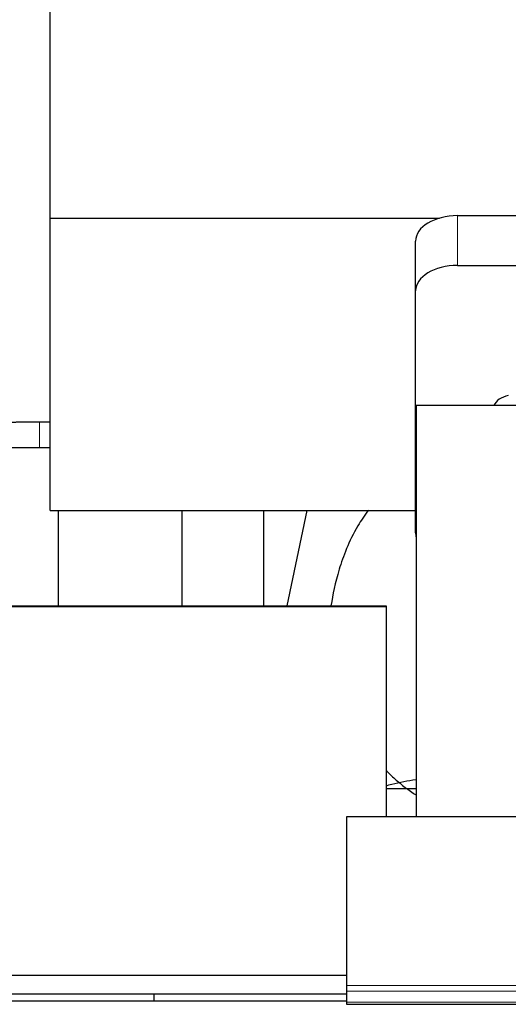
# Model space of a CAD drawing. Header units: inches. Extents: x 0 to 23760, y -13 to 16800.
# Tile 164 of 209: x 16041 to 16274, y 13955 to 14426. Entities that reach past the tile are written whole.
import ezdxf

# ---------------------------------------------------------------- set-up
doc = ezdxf.new("R2010")
doc.units = ezdxf.units.IN
doc.layers.add('254', color=7, linetype='Continuous', true_color=0xffffff)

msp = doc.modelspace()

# ---------------------------------------------------------------- linework, layer by layer
at = {"layer": '254', "color": 2, "linetype": 'Continuous', "lineweight": 25}
for p, q in [((16055.217, 14330.631), (16055.217, 14463.535)), ((16249.77, 14331.835), (16314.591, 14331.835)), ((16055.217, 14190.977), (16055.217, 14330.631)), ((16055.217, 14330.631), (16241.112, 14330.631)), ((16229.77, 14295.859), (16229.77, 14319.661)), ((16249.77, 14308.033), (16304.256, 14308.033)), ((16229.77, 14180.205), (16229.77, 14295.859)), ((16230.057, 14241.056), (16230.057, 14044.489)), ((16309.326, 14241.056), (16230.057, 14241.056)), ((16055.218, 14233.073), (16050.114, 14233.073)), ((16050.114, 14221.073), (16055.218, 14221.073)), ((16055.217, 14190.977), (16229.775, 14190.977)), ((16059.217, 14145.277), (16059.217, 14190.977)), ((16118.057, 14190.977), (16118.057, 14145.274)), ((16157.057, 14190.977), (16157.057, 14145.272)), ((16177.9, 14190.975), (16168.269, 14145.272)), ((15634.837, 14145.274), (16215.717, 14145.274)), ((15658.717, 14145.019), (16215.717, 14145.019)), ((16215.717, 14145.274), (16215.717, 14135.274)), ((16215.717, 14145.019), (16215.717, 14044.49)), ((16230.055, 14057.828), (16215.714, 14057.828)), ((16196.717, 14044.488), (16196.717, 13963.853)), ((16309.62, 14044.488), (16196.717, 14044.488)), ((16196.709, 13968.631), (15659.518, 13968.631)), ((16196.709, 13959.76), (15659.518, 13959.76)), ((16104.72, 13959.761), (16104.72, 13956.555)), ((16196.717, 13963.853), (16196.717, 13961.119)), ((16196.717, 13961.119), (16196.717, 13955.871)), ((15651.217, 13956.554), (16196.718, 13956.554)), ((16196.717, 13955.871), (16196.717, 13954.856)), ((16196.717, 13954.856), (16753.717, 13954.856))]:
    msp.add_line(p, q, dxfattribs=at)
at = {"layer": '254', "color": 110, "linetype": 'Continuous', "lineweight": 13}
for p, q in [((16249.77, 14308.033), (16249.77, 14331.835)), ((16050.114, 14233.073), (16050.114, 14221.073)), ((16196.717, 13963.853), (16753.717, 13963.853)), ((16196.717, 13961.119), (16753.717, 13961.119)), ((16196.717, 13955.871), (16753.717, 13955.871))]:
    msp.add_line(p, q, dxfattribs=at)
at = {"layer": '254', "color": 2, "linetype": 'Continuous', "lineweight": 25}
for centre, major_axis, ratio, start_param, end_param in [((16249.77, 14319.661), (-20, 0), 0.608706, 4.712389, 6.2831853), ((16249.77, 14295.859), (-20, 0), 0.608706, 4.712389, 6.2831853), ((16276.911, 14238.978), (10.208, 0), 0.7029015, 1.8567446, 2.8477011), ((16249.77, 14180.205), (-20, 0), 0.608706, 0, 0.1694742)]:
    msp.add_ellipse(centre, major_axis=major_axis, ratio=ratio, start_param=start_param, end_param=end_param, dxfattribs=at)
for points in [[(16050.114, 14233.073), (16042.714, 14233.073), (16036.479, 14233.031)], [(16036.542, 14221.031), (16042.744, 14221.073), (16050.114, 14221.073)]]:
    msp.add_open_spline(points, degree=2, dxfattribs=at)
for points, knots in [([(16207.239, 14191.036), (16205.361, 14188.556), (16198.76, 14178.638), (16192.201, 14161.013), (16190.267, 14150.872), (16189.334, 14145.257)], [0, 0, 0, 0, 0.1405829, 0.5524964, 1, 1, 1, 1]), ([(16215.586, 14066.815), (16215.911, 14066.469), (16216.24, 14066.127), (16217.302, 14065.042), (16218.793, 14063.583), (16221.12, 14061.493), (16222.732, 14060.166), (16224.374, 14058.871), (16225.21, 14058.24), (16226.912, 14057.012), (16228.103, 14056.192), (16229.322, 14055.403), (16229.656, 14055.19)], [0, 0, 0, 0, 0.0778998, 0.0778998, 0.2494852, 0.4210707, 0.5926561, 0.5926561, 0.7642416, 0.7642416, 0.935827, 1, 1, 1, 1]), ([(16215.536, 14059.31), (16216.473, 14059.569), (16221.141, 14060.793), (16225.996, 14061.767), (16229.896, 14062.386)], [0, 0, 0, 0, 0.2027677, 1, 1, 1, 1])]:
    msp.add_open_spline(points, degree=3, knots=knots, dxfattribs=at)

doc.saveas('drawing.dxf')
